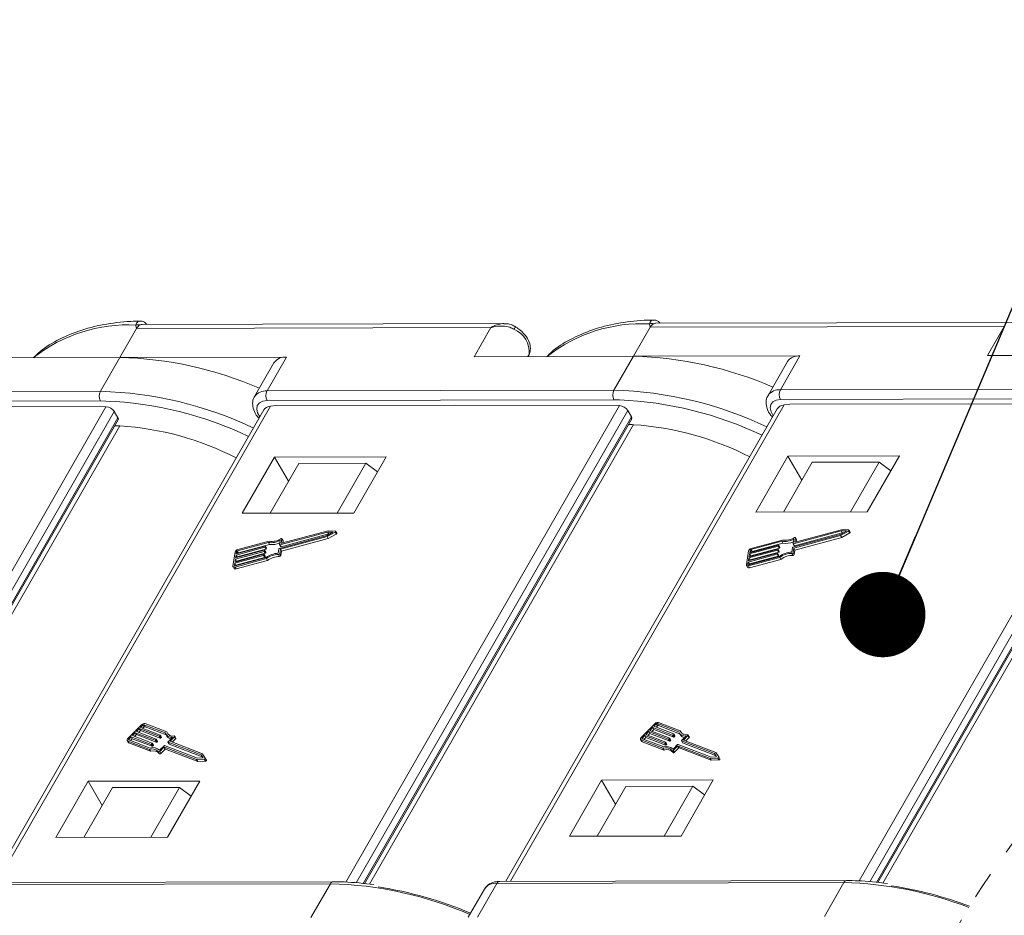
# Model space of a CAD drawing. Header units: millimetres. Extents: x 2390 to 3312, y -95 to 558.
# Tile 36 of 49: x 3015 to 3072, y 404 to 457. Entities that reach past the tile are written whole.
import ezdxf

# ---------------------------------------------------------------- set-up
doc = ezdxf.new("R2010")
doc.units = ezdxf.units.MM
doc.linetypes.add('PHANTOM2', pattern=[31.75, 15.875, -3.175, 3.175, -3.175, 3.175, -3.175])
doc.styles.get("Standard").update_dxf_attribs({"font": '仿宋_GB2312.ttf', "width": 0.8})
doc.dimstyles.new('ISO-25.1', dxfattribs={"dimtxt": 6, "dimasz": 5, "dimexe": 3.5, "dimexo": 0.625, "dimgap": 1.5, "dimtad": 1, "dimtoh": 1, "dimdsep": 46, "dimtxsty": 'Standard', "dimcen": 2.5, "dimadec": 0, "dimazin": 0, "dimtfac": 1, "dimtmove": 0, "dimatfit": 3, "dimfxl": 0, "dimarcsym": 0})

msp = doc.modelspace()

# ---------------------------------------------------------------- linework, layer by layer
at = {"color": 7, "linetype": 'Continuous', "lineweight": 15}
for p, q in [((3043.1, 439.105), (3021.951, 439.058)), ((3073.146, 439.172), (3051.998, 439.125)), ((3021.625, 438.823), (3020.649, 437.124)), ((3042.352, 438.869), (3021.625, 438.823)), ((3041.376, 437.17), (3042.352, 438.869)), ((3051.671, 438.89), (3050.695, 437.191)), ((3072.398, 438.936), (3051.671, 438.89)), ((3071.422, 437.237), (3072.398, 438.936)), ((3044.593, 437.298), (3044.523, 437.177)), ((3044.545, 437.177), (3044.593, 437.298)), ((3044.549, 437.177), (3044.61, 437.334)), ((3044.61, 437.334), (3044.593, 437.298)), ((3011.33, 437.103), (3020.649, 437.124)), ((3020.649, 437.124), (3019.51, 435.142)), ((3030.395, 437.146), (3020.649, 437.124)), ((3029.663, 436.813), (3028.524, 434.83)), ((3030.395, 437.146), (3029.256, 435.163)), ((3041.376, 437.17), (3050.695, 437.191)), ((3050.695, 437.191), (3049.556, 435.208)), ((3060.441, 437.212), (3050.695, 437.191)), ((3059.709, 436.879), (3058.571, 434.897)), ((3060.441, 437.212), (3059.302, 435.23)), ((3071.422, 437.237), (3080.741, 437.257)), ((2999.21, 435.097), (3019.51, 435.142)), ((3029.256, 435.163), (3049.556, 435.208)), ((3059.302, 435.23), (3079.603, 435.275)), ((3019.511, 434.576), (2999.211, 434.531)), ((3019.832, 434.573), (3019.511, 434.576)), ((3049.558, 434.643), (3029.257, 434.598)), ((3049.878, 434.64), (3049.558, 434.643)), ((3079.604, 434.709), (3059.303, 434.664)), ((3003.813, 406.355), (3019.833, 434.239)), ((3020.322, 433.956), (3004.433, 406.299)), ((3019.833, 434.239), (3010.204, 434.273)), ((3029.069, 434.051), (3013.182, 406.397)), ((3029.469, 434.276), (3013.452, 406.398)), ((3020.535, 433.588), (3020.322, 433.956)), ((3029.8, 434.316), (3029.469, 434.276)), ((3029.8, 434.316), (3040.251, 434.339)), ((3033.859, 406.422), (3049.879, 434.306)), ((3050.368, 434.022), (3034.479, 406.366)), ((3049.879, 434.306), (3040.251, 434.339)), ((3059.116, 434.117), (3043.228, 406.464)), ((3059.515, 434.343), (3043.498, 406.464)), ((3050.581, 433.655), (3050.368, 434.022)), ((3059.846, 434.383), (3059.515, 434.343)), ((3059.846, 434.383), (3070.297, 434.406)), ((3063.905, 406.488), (3079.925, 434.372)), ((3080.415, 434.089), (3064.525, 406.432)), ((3079.925, 434.372), (3070.297, 434.406)), ((3004.836, 406.262), (3020.535, 433.588)), ((3004.913, 406.255), (3020.548, 433.469)), ((3034.882, 406.329), (3050.581, 433.655)), ((3034.959, 406.322), (3050.594, 433.535)), ((3064.928, 406.395), (3080.628, 433.722)), ((3065.005, 406.388), (3080.64, 433.602)), ((3080.743, 433.257), (3065.292, 406.362)), ((3020.651, 433.124), (3005.199, 406.229)), ((3050.697, 433.191), (3035.246, 406.296)), ((3029.692, 431.29), (3027.805, 428.005)), ((3036.224, 431.304), (3029.692, 431.29)), ((3030.511, 429.877), (3029.692, 431.29)), ((3034.336, 428.019), (3036.224, 431.304)), ((3059.738, 431.356), (3057.851, 428.071)), ((3059.484, 428.075), (3061.159, 430.992)), ((3066.27, 431.371), (3059.738, 431.356)), ((3060.557, 429.944), (3059.738, 431.356)), ((3065.079, 431), (3061.159, 430.992)), ((3063.403, 428.084), (3065.079, 431)), ((3064.382, 428.086), (3066.27, 431.371)), ((3065.765, 430.493), (3065.079, 431)), ((3029.438, 428.008), (3031.113, 430.925)), ((3035.032, 430.934), (3031.113, 430.925)), ((3033.357, 428.017), (3035.032, 430.934)), ((3035.719, 430.426), (3035.032, 430.934)), ((3057.851, 428.071), (3064.382, 428.086)), ((3027.805, 428.005), (3034.336, 428.019)), ((3032.827, 426.979), (3030.112, 426.246)), ((3033.251, 426.96), (3032.827, 426.979)), ((3033.337, 426.837), (3033.272, 426.95)), ((3062.844, 426.972), (3060.055, 426.219)), ((3062.874, 427.045), (3060.158, 426.312)), ((3062.813, 426.769), (3063.156, 426.959)), ((3062.822, 426.706), (3063.287, 426.964)), ((3063.156, 426.959), (3062.844, 426.972)), ((3062.844, 426.972), (3062.91, 426.859)), ((3063.297, 427.027), (3062.874, 427.045)), ((3063.287, 426.964), (3063.353, 426.851)), ((3063.384, 426.903), (3063.318, 427.016)), ((3029.376, 426.372), (3027.54, 425.877)), ((3029.978, 425.949), (3032.767, 426.702)), ((3029.988, 426.164), (3030.029, 426.426)), ((3032.798, 426.906), (3030.009, 426.153)), ((3030.037, 425.9), (3032.775, 426.639)), ((3032.864, 426.793), (3030.075, 426.04)), ((3030.091, 426.256), (3030.129, 426.502)), ((3030.102, 425.787), (3032.841, 426.526)), ((3030.193, 426.402), (3030.127, 426.515)), ((3030.129, 426.502), (3030.195, 426.389)), ((3030.175, 426.263), (3030.195, 426.389)), ((3032.767, 426.702), (3033.109, 426.892)), ((3032.775, 426.639), (3033.241, 426.898)), ((3032.775, 426.639), (3032.841, 426.526)), ((3033.109, 426.892), (3032.798, 426.906)), ((3032.798, 426.906), (3032.864, 426.793)), ((3032.841, 426.526), (3033.307, 426.785)), ((3032.925, 426.79), (3032.864, 426.793)), ((3033.241, 426.898), (3033.307, 426.785)), ((3059.383, 426.363), (3057.575, 425.875)), ((3059.422, 426.439), (3057.586, 425.943)), ((3059.383, 426.363), (3059.448, 426.25)), ((3060.024, 426.016), (3062.813, 426.769)), ((3060.035, 426.23), (3060.075, 426.492)), ((3060.083, 425.967), (3062.822, 426.706)), ((3062.91, 426.859), (3060.121, 426.106)), ((3060.138, 426.323), (3060.175, 426.569)), ((3060.149, 425.854), (3062.887, 426.593)), ((3060.239, 426.469), (3060.173, 426.582)), ((3060.175, 426.569), (3060.241, 426.456)), ((3060.222, 426.329), (3060.241, 426.456)), ((3062.822, 426.706), (3062.887, 426.593)), ((3062.887, 426.593), (3063.353, 426.851)), ((3062.971, 426.857), (3062.91, 426.859)), ((3029.088, 425.774), (3027.41, 425.321)), ((3027.42, 425.389), (3029.099, 425.842)), ((3029.125, 426.012), (3027.446, 425.559)), ((3027.457, 425.627), (3029.135, 426.08)), ((3029.19, 425.899), (3027.512, 425.446)), ((3029.336, 426.297), (3027.529, 425.809)), ((3027.529, 425.809), (3027.595, 425.696)), ((3029.402, 426.184), (3027.595, 425.696)), ((3029.088, 425.774), (3029.154, 425.661)), ((3029.119, 425.831), (3029.114, 425.797)), ((3029.114, 425.797), (3029.18, 425.684)), ((3029.184, 425.725), (3029.118, 425.838)), ((3029.119, 425.831), (3029.185, 425.718)), ((3029.125, 426.012), (3029.19, 425.899)), ((3029.156, 426.069), (3029.15, 426.035)), ((3029.15, 426.035), (3029.216, 425.922)), ((3029.22, 425.962), (3029.154, 426.075)), ((3029.156, 426.069), (3029.221, 425.956)), ((3029.221, 425.956), (3029.216, 425.922)), ((3029.336, 426.297), (3029.402, 426.184)), ((3029.912, 425.664), (3029.952, 425.926)), ((3029.99, 426.157), (3030.055, 426.044)), ((3029.997, 425.638), (3030.037, 425.9)), ((3030.009, 426.153), (3030.075, 426.04)), ((3030.037, 425.9), (3030.102, 425.787)), ((3030.062, 425.525), (3030.102, 425.787)), ((3030.091, 426.256), (3030.098, 426.246)), ((3057.431, 425.804), (3057.306, 424.99)), ((3059.134, 425.841), (3057.456, 425.388)), ((3057.467, 425.456), (3059.145, 425.909)), ((3059.171, 426.078), (3057.493, 425.625)), ((3057.503, 425.693), (3059.181, 426.146)), ((3057.524, 425.829), (3057.503, 425.693)), ((3057.524, 425.829), (3057.589, 425.717)), ((3059.236, 425.965), (3057.558, 425.512)), ((3057.575, 425.875), (3057.641, 425.762)), ((3059.448, 426.25), (3057.641, 425.762)), ((3059.134, 425.841), (3059.2, 425.728)), ((3059.165, 425.898), (3059.16, 425.864)), ((3059.16, 425.864), (3059.226, 425.751)), ((3059.23, 425.792), (3059.164, 425.905)), ((3059.165, 425.898), (3059.231, 425.785)), ((3059.171, 426.078), (3059.236, 425.965)), ((3059.202, 426.135), (3059.197, 426.102)), ((3059.197, 426.102), (3059.262, 425.989)), ((3059.266, 426.029), (3059.201, 426.142)), ((3059.202, 426.135), (3059.267, 426.022)), ((3059.231, 425.785), (3059.226, 425.751)), ((3059.267, 426.022), (3059.262, 425.989)), ((3059.958, 425.73), (3059.998, 425.993)), ((3060.036, 426.224), (3060.101, 426.111)), ((3060.043, 425.704), (3060.083, 425.967)), ((3060.055, 426.219), (3060.121, 426.106)), ((3060.083, 425.967), (3060.149, 425.854)), ((3060.108, 425.591), (3060.149, 425.854)), ((3060.138, 426.323), (3060.144, 426.312)), ((3027.385, 425.737), (3027.26, 424.923)), ((3029.052, 425.537), (3027.374, 425.084)), ((3027.384, 425.152), (3029.062, 425.605)), ((3027.384, 424.859), (3029.22, 425.354)), ((3027.41, 425.321), (3027.384, 425.152)), ((3027.394, 424.927), (3029.201, 425.414)), ((3027.41, 425.321), (3027.476, 425.208)), ((3027.446, 425.559), (3027.42, 425.389)), ((3029.117, 425.424), (3027.439, 424.971)), ((3027.446, 425.559), (3027.512, 425.446)), ((3027.449, 424.746), (3029.285, 425.241)), ((3027.478, 425.762), (3027.457, 425.627)), ((3027.476, 425.208), (3027.471, 425.175)), ((3029.154, 425.661), (3027.476, 425.208)), ((3027.478, 425.762), (3027.543, 425.65)), ((3027.512, 425.446), (3027.507, 425.413)), ((3029.052, 425.537), (3029.117, 425.424)), ((3029.083, 425.594), (3029.078, 425.56)), ((3029.078, 425.56), (3029.143, 425.447)), ((3029.147, 425.487), (3029.082, 425.6)), ((3029.083, 425.594), (3029.148, 425.481)), ((3029.148, 425.481), (3029.143, 425.447)), ((3029.185, 425.718), (3029.18, 425.684)), ((3029.22, 425.354), (3029.285, 425.241)), ((3029.926, 425.589), (3029.991, 425.476)), ((3029.997, 425.638), (3030.062, 425.525)), ((3059.098, 425.603), (3057.42, 425.15)), ((3057.43, 425.218), (3059.108, 425.671)), ((3057.43, 424.925), (3059.266, 425.421)), ((3057.456, 425.388), (3057.43, 425.218)), ((3057.44, 424.993), (3059.247, 425.481)), ((3057.456, 425.388), (3057.522, 425.275)), ((3057.493, 425.625), (3057.467, 425.456)), ((3059.164, 425.49), (3057.485, 425.037)), ((3057.493, 425.625), (3057.558, 425.512)), ((3057.495, 424.812), (3059.331, 425.308)), ((3057.522, 425.275), (3057.517, 425.242)), ((3059.2, 425.728), (3057.522, 425.275)), ((3057.558, 425.512), (3057.553, 425.479)), ((3059.098, 425.603), (3059.164, 425.49)), ((3059.129, 425.66), (3059.124, 425.627)), ((3059.124, 425.627), (3059.189, 425.514)), ((3059.193, 425.554), (3059.128, 425.667)), ((3059.129, 425.66), (3059.194, 425.547)), ((3059.194, 425.547), (3059.189, 425.514)), ((3059.266, 425.421), (3059.331, 425.308)), ((3059.972, 425.656), (3060.037, 425.543)), ((3060.043, 425.704), (3060.108, 425.591)), ((3027.267, 424.884), (3027.332, 424.771)), ((3027.374, 425.084), (3027.353, 424.948)), ((3027.353, 424.948), (3027.365, 424.927)), ((3027.374, 425.084), (3027.439, 424.971)), ((3027.384, 424.859), (3027.449, 424.746)), ((3027.439, 424.971), (3027.434, 424.938)), ((3057.313, 424.95), (3057.378, 424.837)), ((3057.42, 425.15), (3057.399, 425.015)), ((3057.399, 425.015), (3057.412, 424.993)), ((3057.42, 425.15), (3057.485, 425.037)), ((3057.43, 424.925), (3057.495, 424.812)), ((3057.485, 425.037), (3057.48, 425.004)), ((3021.921, 415.63), (3021.11, 414.814)), ((3021.782, 415.402), (3021.613, 415.232)), ((3022.944, 414.955), (3021.782, 415.402)), ((3021.782, 415.402), (3021.848, 415.289)), ((3021.985, 415.605), (3021.85, 415.47)), ((3021.85, 415.47), (3023.011, 415.023)), ((3022.051, 415.492), (3021.979, 415.42)), ((3021.985, 415.605), (3022.051, 415.492)), ((3023.302, 415.146), (3022.051, 415.627)), ((3022.051, 415.627), (3022.117, 415.514)), ((3023.353, 415.039), (3022.117, 415.514)), ((3023.389, 415.206), (3022.119, 415.695)), ((3051.967, 415.697), (3051.156, 414.881)), ((3051.829, 415.468), (3051.659, 415.298)), ((3052.99, 415.021), (3051.829, 415.468)), ((3051.829, 415.468), (3051.894, 415.355)), ((3052.031, 415.672), (3051.896, 415.536)), ((3051.896, 415.536), (3053.057, 415.089)), ((3052.097, 415.559), (3052.025, 415.487)), ((3052.031, 415.672), (3052.097, 415.559)), ((3053.348, 415.213), (3052.097, 415.694)), ((3052.097, 415.694), (3052.163, 415.581)), ((3053.399, 415.105), (3052.163, 415.581)), ((3053.436, 415.273), (3052.165, 415.762)), ((3021.309, 414.926), (3021.174, 414.79)), ((3022.47, 414.479), (3021.309, 414.926)), ((3021.309, 414.926), (3021.374, 414.813)), ((3021.546, 415.164), (3021.377, 414.994)), ((3021.377, 414.994), (3022.538, 414.547)), ((3021.611, 415.051), (3021.505, 414.944)), ((3022.707, 414.717), (3021.546, 415.164)), ((3021.546, 415.164), (3021.611, 415.051)), ((3022.772, 414.604), (3021.611, 415.051)), ((3021.613, 415.232), (3022.775, 414.785)), ((3021.848, 415.289), (3021.742, 415.182)), ((3023.009, 414.842), (3021.848, 415.289)), ((3022.944, 414.955), (3023.009, 414.842)), ((3023.01, 415), (3022.977, 414.966)), ((3022.977, 414.966), (3023.042, 414.853)), ((3023.01, 415), (3023.076, 414.887)), ((3023.082, 414.906), (3023.016, 415.019)), ((3023.076, 414.887), (3023.042, 414.853)), ((3023.331, 415.077), (3023.396, 414.964)), ((3023.389, 415.206), (3023.455, 415.093)), ((3023.459, 415.076), (3023.455, 415.093)), ((3023.466, 414.637), (3023.727, 414.899)), ((3023.581, 414.663), (3023.842, 414.926)), ((3023.842, 414.926), (3023.908, 414.813)), ((3023.92, 414.851), (3023.855, 414.964)), ((3051.355, 414.992), (3051.22, 414.856)), ((3051.22, 414.856), (3051.255, 414.796)), ((3051.421, 414.879), (3051.315, 414.773)), ((3052.516, 414.546), (3051.355, 414.992)), ((3051.355, 414.992), (3051.421, 414.879)), ((3052.582, 414.433), (3051.421, 414.879)), ((3051.592, 415.23), (3051.423, 415.06)), ((3051.423, 415.06), (3052.584, 414.614)), ((3051.657, 415.117), (3051.551, 415.011)), ((3052.753, 414.784), (3051.592, 415.23)), ((3051.592, 415.23), (3051.657, 415.117)), ((3052.819, 414.671), (3051.657, 415.117)), ((3051.659, 415.298), (3052.821, 414.852)), ((3051.894, 415.355), (3051.788, 415.249)), ((3053.055, 414.908), (3051.894, 415.355)), ((3052.82, 414.828), (3052.786, 414.794)), ((3052.82, 414.828), (3052.885, 414.715)), ((3052.891, 414.734), (3052.826, 414.847)), ((3052.99, 415.021), (3053.055, 414.908)), ((3053.057, 415.066), (3053.023, 415.032)), ((3053.023, 415.032), (3053.088, 414.919)), ((3053.057, 415.066), (3053.122, 414.953)), ((3053.128, 414.972), (3053.063, 415.085)), ((3053.122, 414.953), (3053.088, 414.919)), ((3053.377, 415.143), (3053.442, 415.03)), ((3053.436, 415.273), (3053.501, 415.16)), ((3053.505, 415.142), (3053.501, 415.16)), ((3053.512, 414.703), (3053.774, 414.966)), ((3053.627, 414.729), (3053.889, 414.992)), ((3053.756, 414.68), (3053.954, 414.879)), ((3053.889, 414.992), (3053.954, 414.879)), ((3053.966, 414.917), (3053.901, 415.03)), ((3021.073, 414.7), (3021.139, 414.587)), ((3021.104, 414.675), (3022.375, 414.187)), ((3021.104, 414.675), (3021.17, 414.562)), ((3021.17, 414.562), (3022.44, 414.074)), ((3021.172, 414.743), (3022.422, 414.262)), ((3021.174, 414.79), (3021.209, 414.729)), ((3021.374, 414.813), (3021.268, 414.706)), ((3022.536, 414.366), (3021.374, 414.813)), ((3022.47, 414.479), (3022.536, 414.366)), ((3022.537, 414.524), (3022.503, 414.49)), ((3022.503, 414.49), (3022.569, 414.377)), ((3022.537, 414.524), (3022.602, 414.411)), ((3022.609, 414.43), (3022.543, 414.543)), ((3022.602, 414.411), (3022.569, 414.377)), ((3022.707, 414.717), (3022.772, 414.604)), ((3022.774, 414.762), (3022.74, 414.728)), ((3022.74, 414.728), (3022.805, 414.615)), ((3022.774, 414.762), (3022.839, 414.649)), ((3022.845, 414.668), (3022.78, 414.781)), ((3022.839, 414.649), (3022.805, 414.615)), ((3022.968, 414.136), (3023.229, 414.399)), ((3022.981, 414.06), (3023.226, 414.306)), ((3023.226, 414.306), (3023.291, 414.193)), ((3023.259, 414.317), (3025.138, 413.594)), ((3023.259, 414.317), (3023.324, 414.204)), ((3023.262, 414.409), (3025.192, 413.667)), ((3023.46, 414.618), (3023.525, 414.505)), ((3025.395, 413.871), (3023.465, 414.613)), ((3023.465, 414.613), (3023.531, 414.5)), ((3025.461, 413.758), (3023.531, 414.5)), ((3025.476, 413.934), (3023.581, 414.663)), ((3023.709, 414.613), (3023.908, 414.813)), ((3051.119, 414.767), (3051.185, 414.654)), ((3051.15, 414.742), (3052.421, 414.253)), ((3051.15, 414.742), (3051.216, 414.629)), ((3051.216, 414.629), (3052.486, 414.14)), ((3051.218, 414.81), (3052.469, 414.329)), ((3052.421, 414.253), (3052.486, 414.14)), ((3052.516, 414.546), (3052.582, 414.433)), ((3052.583, 414.59), (3052.549, 414.556)), ((3052.549, 414.556), (3052.615, 414.443)), ((3052.583, 414.59), (3052.649, 414.477)), ((3052.655, 414.496), (3052.589, 414.609)), ((3052.649, 414.477), (3052.615, 414.443)), ((3052.753, 414.784), (3052.819, 414.671)), ((3052.786, 414.794), (3052.852, 414.681)), ((3052.885, 414.715), (3052.852, 414.681)), ((3053.014, 414.202), (3053.275, 414.465)), ((3053.027, 414.127), (3053.272, 414.373)), ((3053.093, 414.014), (3053.337, 414.26)), ((3053.272, 414.373), (3053.337, 414.26)), ((3053.305, 414.383), (3055.184, 413.661)), ((3053.305, 414.383), (3053.37, 414.27)), ((3053.308, 414.476), (3055.238, 413.734)), ((3053.37, 414.27), (3055.249, 413.548)), ((3053.506, 414.684), (3053.572, 414.571)), ((3055.441, 413.938), (3053.511, 414.68)), ((3053.511, 414.68), (3053.577, 414.567)), ((3055.507, 413.825), (3053.577, 414.567)), ((3055.522, 414.001), (3053.627, 414.729)), ((3022.375, 414.187), (3022.44, 414.074)), ((3022.905, 414.047), (3022.97, 413.934)), ((3022.981, 414.06), (3023.046, 413.947)), ((3023.046, 413.947), (3023.291, 414.193)), ((3023.324, 414.204), (3025.203, 413.481)), ((3025.192, 413.667), (3025.52, 413.682)), ((3025.52, 413.682), (3025.395, 413.871)), ((3025.395, 413.871), (3025.461, 413.758)), ((3025.511, 413.682), (3025.461, 413.758)), ((3025.645, 413.677), (3025.476, 413.934)), ((3025.712, 413.563), (3025.646, 413.676)), ((3052.951, 414.114), (3053.016, 414.001)), ((3053.027, 414.127), (3053.093, 414.014)), ((3055.184, 413.661), (3055.629, 413.681)), ((3055.238, 413.734), (3055.566, 413.749)), ((3055.566, 413.749), (3055.441, 413.938)), ((3055.441, 413.938), (3055.507, 413.825)), ((3055.557, 413.748), (3055.507, 413.825)), ((3055.692, 413.744), (3055.522, 414.001)), ((3055.629, 413.681), (3055.695, 413.568)), ((3055.758, 413.63), (3055.692, 413.743)), ((3025.138, 413.594), (3025.583, 413.615)), ((3025.138, 413.594), (3025.203, 413.481)), ((3025.203, 413.481), (3025.649, 413.502)), ((3025.583, 413.615), (3025.649, 413.502)), ((3055.184, 413.661), (3055.249, 413.548)), ((3055.249, 413.548), (3055.695, 413.568)), ((3018.791, 412.317), (3016.904, 409.032)), ((3020.213, 411.952), (3018.537, 409.035)), ((3025.323, 412.331), (3018.791, 412.317)), ((3019.611, 410.904), (3018.791, 412.317)), ((3024.132, 411.961), (3020.213, 411.952)), ((3024.132, 411.961), (3022.456, 409.044)), ((3023.436, 409.046), (3025.323, 412.331)), ((3024.819, 411.453), (3024.132, 411.961)), ((3048.837, 412.383), (3046.95, 409.098)), ((3050.259, 412.019), (3048.583, 409.102)), ((3055.369, 412.398), (3048.837, 412.383)), ((3049.657, 410.971), (3048.837, 412.383)), ((3054.178, 412.027), (3050.259, 412.019)), ((3054.178, 412.027), (3052.502, 409.11)), ((3053.482, 409.113), (3055.369, 412.398)), ((3054.865, 411.52), (3054.178, 412.027)), ((3046.95, 409.098), (3053.482, 409.113)), ((3016.904, 409.032), (3023.436, 409.046)), ((3012.661, 406.279), (3032.962, 406.324)), ((3033.125, 406.441), (3012.824, 406.396)), ((3031.823, 404.342), (3032.962, 406.324)), ((3041.569, 404.363), (3042.707, 406.346)), ((3042.707, 406.346), (3063.008, 406.391)), ((3063.171, 406.508), (3042.87, 406.463)), ((3061.869, 404.408), (3063.008, 406.391)), ((3041.976, 406.013), (3041.028, 404.362))]:
    msp.add_line(p, q, dxfattribs=at)
at = {"color": 7, "linetype": 'Continuous', "lineweight": 15, "flags": 128}
for points in [[(3029.257, 434.598), (3029.003, 434.563), (3028.808, 434.464), (3028.688, 434.307), (3028.653, 434.106), (3028.706, 433.877), (3028.836, 433.645)], [(3059.303, 434.664), (3059.049, 434.63), (3058.854, 434.53), (3058.734, 434.374), (3058.699, 434.173), (3058.752, 433.944), (3058.882, 433.712)], [(3033.241, 426.898), (3033.253, 426.906), (3033.263, 426.916), (3033.271, 426.926), (3033.274, 426.937), (3033.274, 426.946), (3033.269, 426.953), (3033.261, 426.958), (3033.251, 426.96)], [(3063.287, 426.964), (3063.3, 426.973), (3063.31, 426.982), (3063.317, 426.993), (3063.32, 427.003), (3063.32, 427.012), (3063.315, 427.02), (3063.308, 427.025), (3063.297, 427.027)], [(3030.129, 426.502), (3030.129, 426.51), (3030.126, 426.517), (3030.12, 426.522), (3030.112, 426.525), (3030.102, 426.526), (3030.091, 426.524), (3030.079, 426.52), (3030.068, 426.515)], [(3030.195, 426.389), (3030.195, 426.397), (3030.193, 426.402)], [(3033.307, 426.785), (3033.319, 426.793), (3033.329, 426.803), (3033.336, 426.813), (3033.34, 426.824), (3033.339, 426.833), (3033.337, 426.837)], [(3060.175, 426.569), (3060.175, 426.577), (3060.172, 426.583), (3060.166, 426.588), (3060.158, 426.591), (3060.148, 426.592), (3060.137, 426.591), (3060.125, 426.587), (3060.114, 426.581)], [(3060.241, 426.456), (3060.241, 426.464), (3060.239, 426.469)], [(3063.353, 426.851), (3063.365, 426.86), (3063.375, 426.869), (3063.382, 426.88), (3063.386, 426.89), (3063.385, 426.899), (3063.384, 426.903)], [(3029.099, 425.842), (3029.103, 425.843), (3029.107, 425.843), (3029.111, 425.843), (3029.114, 425.842), (3029.117, 425.84), (3029.118, 425.837), (3029.119, 425.835), (3029.119, 425.831)], [(3029.135, 426.08), (3029.139, 426.081), (3029.144, 426.081), (3029.147, 426.08), (3029.151, 426.079), (3029.153, 426.077), (3029.155, 426.075), (3029.156, 426.072), (3029.156, 426.069)], [(3030.009, 426.153), (3030.005, 426.152), (3030, 426.152), (3029.997, 426.152), (3029.993, 426.153), (3029.991, 426.155), (3029.989, 426.158), (3029.988, 426.16), (3029.988, 426.164)], [(3030.112, 426.246), (3030.108, 426.245), (3030.103, 426.245), (3030.1, 426.245), (3030.096, 426.246), (3030.094, 426.248), (3030.092, 426.25), (3030.091, 426.253), (3030.091, 426.256)], [(3059.145, 425.909), (3059.149, 425.91), (3059.153, 425.91), (3059.157, 425.909), (3059.16, 425.908), (3059.163, 425.906), (3059.165, 425.904), (3059.165, 425.901), (3059.165, 425.898)], [(3059.181, 426.146), (3059.186, 426.147), (3059.19, 426.147), (3059.194, 426.147), (3059.197, 426.146), (3059.199, 426.144), (3059.201, 426.142), (3059.202, 426.139), (3059.202, 426.135)], [(3060.055, 426.219), (3060.051, 426.219), (3060.047, 426.218), (3060.043, 426.219), (3060.04, 426.22), (3060.037, 426.222), (3060.035, 426.224), (3060.035, 426.227), (3060.035, 426.23)], [(3060.158, 426.312), (3060.154, 426.311), (3060.15, 426.311), (3060.146, 426.312), (3060.143, 426.313), (3060.14, 426.315), (3060.138, 426.317), (3060.138, 426.32), (3060.138, 426.323)], [(3029.062, 425.605), (3029.067, 425.606), (3029.071, 425.606), (3029.075, 425.605), (3029.078, 425.604), (3029.08, 425.602), (3029.082, 425.6), (3029.083, 425.597), (3029.083, 425.594)], [(3059.108, 425.671), (3059.113, 425.672), (3059.117, 425.672), (3059.121, 425.672), (3059.124, 425.671), (3059.126, 425.669), (3059.128, 425.666), (3059.129, 425.664), (3059.129, 425.66)], [(3027.26, 424.923), (3027.26, 424.904), (3027.265, 424.887), (3027.275, 424.873), (3027.29, 424.862), (3027.309, 424.855), (3027.332, 424.852), (3027.357, 424.853), (3027.384, 424.859)], [(3027.353, 424.948), (3027.353, 424.942), (3027.354, 424.936), (3027.358, 424.931), (3027.363, 424.928), (3027.369, 424.925), (3027.377, 424.925), (3027.385, 424.925), (3027.394, 424.927)], [(3057.306, 424.99), (3057.306, 424.971), (3057.311, 424.954), (3057.321, 424.939), (3057.336, 424.929), (3057.355, 424.922), (3057.378, 424.919), (3057.403, 424.92), (3057.43, 424.925)], [(3057.399, 425.015), (3057.399, 425.008), (3057.401, 425.003), (3057.404, 424.998), (3057.409, 424.994), (3057.415, 424.992), (3057.423, 424.991), (3057.431, 424.991), (3057.44, 424.993)], [(3023.011, 415.023), (3023.014, 415.021), (3023.016, 415.019), (3023.017, 415.017), (3023.018, 415.014), (3023.017, 415.01), (3023.016, 415.007), (3023.013, 415.003), (3023.01, 415)], [(3023.842, 414.926), (3023.85, 414.935), (3023.855, 414.944), (3023.857, 414.953), (3023.856, 414.96), (3023.852, 414.967), (3023.846, 414.971), (3023.837, 414.974), (3023.827, 414.974)], [(3023.908, 414.813), (3023.915, 414.822), (3023.92, 414.831), (3023.922, 414.84), (3023.922, 414.847), (3023.92, 414.851)], [(3051.156, 414.881), (3051.138, 414.86), (3051.124, 414.839), (3051.116, 414.818), (3051.112, 414.798), (3051.114, 414.78), (3051.121, 414.764), (3051.134, 414.751), (3051.15, 414.742)], [(3051.22, 414.856), (3051.214, 414.849), (3051.209, 414.842), (3051.206, 414.835), (3051.205, 414.829), (3051.206, 414.823), (3051.208, 414.817), (3051.212, 414.813), (3051.218, 414.81)], [(3052.821, 414.852), (3052.824, 414.85), (3052.826, 414.848), (3052.827, 414.845), (3052.827, 414.842), (3052.827, 414.839), (3052.825, 414.835), (3052.823, 414.832), (3052.82, 414.828)], [(3053.057, 415.089), (3053.06, 415.088), (3053.062, 415.086), (3053.064, 415.083), (3053.064, 415.08), (3053.063, 415.077), (3053.062, 415.073), (3053.06, 415.07), (3053.057, 415.066)], [(3053.889, 414.992), (3053.896, 415.001), (3053.901, 415.01), (3053.903, 415.019), (3053.902, 415.027), (3053.899, 415.033), (3053.892, 415.038), (3053.884, 415.041), (3053.873, 415.041)], [(3053.954, 414.879), (3053.962, 414.888), (3053.967, 414.897), (3053.969, 414.906), (3053.968, 414.914), (3053.966, 414.917)], [(3021.11, 414.814), (3021.092, 414.794), (3021.078, 414.772), (3021.069, 414.751), (3021.066, 414.731), (3021.068, 414.713), (3021.075, 414.697), (3021.087, 414.685), (3021.104, 414.675)], [(3021.174, 414.79), (3021.168, 414.783), (3021.163, 414.776), (3021.16, 414.769), (3021.159, 414.762), (3021.16, 414.756), (3021.162, 414.751), (3021.166, 414.746), (3021.172, 414.743)], [(3022.538, 414.547), (3022.541, 414.545), (3022.543, 414.543), (3022.544, 414.541), (3022.544, 414.538), (3022.544, 414.534), (3022.542, 414.531), (3022.54, 414.527), (3022.537, 414.524)], [(3022.775, 414.785), (3022.777, 414.783), (3022.779, 414.781), (3022.781, 414.779), (3022.781, 414.776), (3022.78, 414.772), (3022.779, 414.769), (3022.777, 414.765), (3022.774, 414.762)], [(3023.465, 414.613), (3023.462, 414.615), (3023.46, 414.617), (3023.459, 414.62), (3023.459, 414.623), (3023.459, 414.626), (3023.461, 414.63), (3023.463, 414.633), (3023.466, 414.637)], [(3052.584, 414.614), (3052.587, 414.612), (3052.589, 414.61), (3052.59, 414.607), (3052.59, 414.604), (3052.59, 414.601), (3052.588, 414.597), (3052.586, 414.594), (3052.583, 414.59)], [(3053.511, 414.68), (3053.508, 414.682), (3053.506, 414.684), (3053.505, 414.686), (3053.505, 414.689), (3053.505, 414.693), (3053.507, 414.696), (3053.509, 414.7), (3053.512, 414.703)], [(3022.905, 414.047), (3022.909, 414.041), (3022.917, 414.038), (3022.926, 414.036), (3022.937, 414.037), (3022.949, 414.04), (3022.961, 414.045), (3022.971, 414.052), (3022.981, 414.06)], [(3022.97, 413.934), (3022.975, 413.928), (3022.983, 413.925), (3022.992, 413.923), (3023.003, 413.924), (3023.015, 413.927), (3023.026, 413.932), (3023.037, 413.939), (3023.046, 413.947)], [(3025.583, 413.615), (3025.596, 413.617), (3025.61, 413.622), (3025.623, 413.629), (3025.634, 413.638), (3025.642, 413.649), (3025.647, 413.659), (3025.648, 413.669), (3025.645, 413.677)], [(3052.951, 414.114), (3052.956, 414.108), (3052.963, 414.104), (3052.973, 414.103), (3052.984, 414.104), (3052.995, 414.107), (3053.007, 414.112), (3053.018, 414.118), (3053.027, 414.127)], [(3053.016, 414.001), (3053.021, 413.995), (3053.029, 413.991), (3053.038, 413.99), (3053.049, 413.991), (3053.061, 413.994), (3053.072, 413.999), (3053.083, 414.005), (3053.093, 414.014)], [(3055.629, 413.681), (3055.643, 413.683), (3055.656, 413.688), (3055.669, 413.696), (3055.68, 413.705), (3055.688, 413.715), (3055.693, 413.726), (3055.695, 413.735), (3055.692, 413.744)], [(3025.649, 413.502), (3025.662, 413.504), (3025.675, 413.509), (3025.688, 413.516), (3025.699, 413.525), (3025.708, 413.536), (3025.713, 413.546), (3025.714, 413.556), (3025.712, 413.563)], [(3055.695, 413.568), (3055.708, 413.57), (3055.722, 413.575), (3055.735, 413.583), (3055.746, 413.592), (3055.754, 413.602), (3055.759, 413.613), (3055.76, 413.622), (3055.758, 413.63)]]:
    msp.add_lwpolyline(points, dxfattribs=at)
at = {"color": 7, "linetype": 'Continuous', "lineweight": 15}
for centre, radius, start, end in [((3021.122, 430.13), 8.902, 87.01253, 128.33649), ((3021.708, 438.693), 0.35, 71.5241, 110.47835), ((3022.07, 438.589), 0.503, 119.93276, 152.19608), ((3021.953, 438.775), 0.283, 90.38318, 118.30455), ((3051.168, 430.197), 8.902, 87.01253, 128.33649), ((3051.755, 438.759), 0.35, 71.5241, 110.47835), ((3052.116, 438.655), 0.503, 119.93276, 152.19608), ((3051.999, 438.842), 0.283, 90.38318, 118.30455), ((3043.114, 439.171), 0.712, 326.45166, 340.12093), ((3043.144, 437.436), 1.455, 354.56635, 67.23763), ((3020.115, 415.328), 21.803, 66.50413, 88.59601), ((3030.312, 436.358), 0.792, 83.97019, 144.9679), ((3050.161, 415.394), 21.803, 66.50413, 88.59601), ((3060.358, 436.425), 0.792, 83.97019, 144.9679), ((3020.057, 434.86), 0.615, 152.72975, 207.51879), ((3018.933, 413.035), 22.115, 64.47948, 88.50426), ((3029.174, 434.37), 0.798, 84.10668, 143.52282), ((3029.802, 434.882), 0.615, 152.72975, 207.51879), ((3050.103, 434.927), 0.615, 152.72975, 207.51879), ((3048.979, 413.101), 22.115, 64.47948, 88.50426), ((3059.22, 434.436), 0.798, 84.10668, 143.52282), ((3059.849, 434.948), 0.615, 152.72975, 207.51879), ((3018.959, 413.156), 21.435, 64.51603, 87.66719), ((3049.005, 413.223), 21.435, 64.51603, 87.66719), ((3020.074, 418.944), 14.191, 87.66895, 88.86577), ((3019.511, 415.74), 17.421, 62.86598, 86.24879), ((3050.12, 419.011), 14.191, 87.66895, 88.86577), ((3049.557, 415.806), 17.421, 62.86598, 86.24879), ((3029.499, 427.345), 1.061, 261.19133, 299.96516), ((3029.544, 427.308), 0.95, 259.81332, 303.45695), ((3059.545, 427.412), 1.061, 261.19133, 299.96516), ((3059.59, 427.374), 0.95, 259.81332, 303.45695), ((3027.584, 425.672), 0.209, 102.25287, 161.81616), ((3027.544, 425.741), 0.0698, 102.25287, 161.81616), ((3029.081, 425.808), 0.0349, 282.25287, 341.81616), ((3029.117, 426.046), 0.0349, 282.25287, 341.81616), ((3029.183, 425.933), 0.0349, 282.25287, 341.81616), ((3029.212, 425.958), 0.00967, 349.05629, 29.28749), ((3029.564, 427.195), 1.024, 260.88271, 295.48042), ((3029.985, 425.915), 0.0349, 102.25287, 161.81616), ((3030.068, 426.055), 0.0168, 221.67545, 294.28719), ((3057.63, 425.739), 0.209, 102.25287, 161.81616), ((3057.59, 425.807), 0.0698, 102.25287, 161.81616), ((3059.127, 425.875), 0.0349, 282.25287, 341.81616), ((3059.163, 426.112), 0.0349, 282.25287, 341.81616), ((3059.221, 425.787), 0.00967, 349.05629, 29.28749), ((3059.229, 425.999), 0.0349, 282.25287, 341.81616), ((3059.258, 426.024), 0.00967, 349.05629, 29.28749), ((3059.61, 427.261), 1.024, 260.88271, 295.48042), ((3060.031, 425.982), 0.0349, 102.25287, 161.81616), ((3060.114, 426.122), 0.0168, 221.67545, 294.28719), ((3027.61, 425.628), 0.0698, 102.25287, 161.81616), ((3029.044, 425.571), 0.0349, 282.25287, 341.81616), ((3029.11, 425.458), 0.0349, 282.25287, 341.81616), ((3029.139, 425.483), 0.00967, 349.05629, 29.28749), ((3029.146, 425.695), 0.0349, 282.25287, 341.81616), ((3029.175, 425.72), 0.00967, 349.05629, 29.28749), ((3029.966, 424.372), 1.293, 92.39546, 126.27472), ((3029.901, 424.483), 1.106, 88.74095, 128.05283), ((3029.967, 424.37), 1.106, 88.74095, 128.05283), ((3029.929, 425.661), 0.0716, 267.51037, 341.2122), ((3029.994, 425.548), 0.0716, 267.51037, 341.2122), ((3057.656, 425.694), 0.0698, 102.25287, 161.81616), ((3059.091, 425.637), 0.0349, 282.25287, 341.81616), ((3059.156, 425.524), 0.0349, 282.25287, 341.81616), ((3059.185, 425.549), 0.00967, 349.05629, 29.28749), ((3059.193, 425.762), 0.0349, 282.25287, 341.81616), ((3060.012, 424.439), 1.293, 92.39546, 126.27472), ((3059.948, 424.55), 1.106, 88.74095, 128.05283), ((3060.013, 424.437), 1.106, 88.74095, 128.05283), ((3059.975, 425.727), 0.0716, 267.51037, 341.2122), ((3060.041, 425.614), 0.0716, 267.51037, 341.2122), ((3027.408, 424.838), 0.101, 221.67545, 294.28719), ((3057.454, 424.904), 0.101, 221.67545, 294.28719), ((3022.077, 415.49), 0.209, 78.43238, 137.99567), ((3022.037, 415.559), 0.0698, 78.43238, 137.99567), ((3022.103, 415.446), 0.0698, 78.43238, 137.99567), ((3052.123, 415.557), 0.209, 78.43238, 137.99567), ((3052.083, 415.625), 0.0698, 78.43238, 137.99567), ((3052.149, 415.512), 0.0698, 78.43238, 137.99567), ((3022.951, 414.989), 0.0349, 258.43238, 317.99567), ((3023.016, 414.876), 0.0349, 258.43238, 317.99567), ((3023.066, 414.9), 0.0168, 305.96135, 18.57309), ((3023.671, 415.293), 0.398, 201.65808, 278.11381), ((3023.735, 415.33), 0.367, 199.64525, 284.44088), ((3023.698, 415.154), 0.356, 212.28668, 259.44134), ((3052.997, 415.056), 0.0349, 258.43238, 317.99567), ((3053.062, 414.943), 0.0349, 258.43238, 317.99567), ((3053.112, 414.967), 0.0168, 305.96135, 18.57309), ((3053.717, 415.36), 0.398, 201.65808, 278.11381), ((3053.782, 415.397), 0.367, 199.64525, 284.44088), ((3053.744, 415.221), 0.356, 212.28668, 259.44134), ((3021.188, 414.617), 0.058, 210.96105, 251.19225), ((3022.587, 413.733), 0.555, 46.6309, 107.23953), ((3022.477, 414.513), 0.0349, 258.43238, 317.99567), ((3022.543, 414.4), 0.0349, 258.43238, 317.99567), ((3022.593, 414.424), 0.0168, 305.96135, 18.57309), ((3022.714, 414.751), 0.0349, 258.43238, 317.99567), ((3022.779, 414.638), 0.0349, 258.43238, 317.99567), ((3022.829, 414.662), 0.0168, 305.96135, 18.57309), ((3023.252, 414.283), 0.0349, 78.43238, 137.99567), ((3023.255, 414.375), 0.0349, 78.43238, 137.99567), ((3023.534, 414.51), 0.00967, 210.96105, 251.19225), ((3051.235, 414.684), 0.058, 210.96105, 251.19225), ((3052.588, 413.813), 0.471, 39.63409, 110.80727), ((3052.633, 413.799), 0.555, 46.6309, 107.23953), ((3052.523, 414.58), 0.0349, 258.43238, 317.99567), ((3052.589, 414.467), 0.0349, 258.43238, 317.99567), ((3052.639, 414.491), 0.0168, 305.96135, 18.57309), ((3052.76, 414.818), 0.0349, 258.43238, 317.99567), ((3052.826, 414.705), 0.0349, 258.43238, 317.99567), ((3052.876, 414.729), 0.0168, 305.96135, 18.57309), ((3053.298, 414.349), 0.0349, 78.43238, 137.99567), ((3053.301, 414.442), 0.0349, 78.43238, 137.99567), ((3053.363, 414.236), 0.0349, 78.43238, 137.99567), ((3053.58, 414.576), 0.00967, 210.96105, 251.19225), ((3022.542, 413.747), 0.471, 39.63409, 110.80727), ((3022.608, 413.634), 0.471, 39.63409, 110.80727), ((3023.317, 414.17), 0.0349, 78.43238, 137.99567), ((3052.654, 413.7), 0.471, 39.63409, 110.80727), ((3033.139, 406.25), 0.192, 94.16648, 157.3778), ((3032.427, 384.528), 21.803, 66.50413, 88.59601), ((3042.624, 405.558), 0.792, 83.97019, 144.9679), ((3042.891, 406.263), 0.201, 95.81715, 155.74185), ((3063.185, 406.317), 0.192, 94.16648, 157.3778), ((3062.474, 384.594), 21.803, 68.89319, 88.59601), ((3062.288, 383.575), 22.902, 69.34215, 81.18221), ((3032.242, 383.508), 22.902, 67.07106, 81.18221)]:
    msp.add_arc(centre, radius, start, end, dxfattribs=at)
for centre, major_axis, ratio, start_param, end_param in [((3019.997, 433.957), (-0.346, 0.201), 0.573593, 3.9303, 5.501096), ((3029.797, 433.711), (-0.75, 0.294), 0.653837, 5.400501, 6.185818), ((3050.043, 434.023), (-0.346, 0.201), 0.573593, 3.9303, 5.501096), ((3059.843, 433.778), (-0.75, 0.294), 0.653837, 5.400501, 6.185818), ((3020.34, 433.589), (-0.207, 0.121), 0.573593, 3.14482, 3.9303), ((3050.386, 433.656), (-0.207, 0.121), 0.573593, 3.14482, 3.9303)]:
    msp.add_ellipse(centre, major_axis=major_axis, ratio=ratio, start_param=start_param, end_param=end_param, dxfattribs=at)
at = {"color": 3, "linetype": 'PHANTOM2', "lineweight": 9, "ltscale": 0.5}
msp.add_spline([(3079.439, 446.872), (3084.016, 427.57), (3067.222, 397.598), (3073.812, 374.215)], degree=3, dxfattribs=at)
at = {"color": 7, "linetype": 'Continuous', "lineweight": 15}
for points, knots in [([(3021.84, 439.248), (3021.652, 439.245), (3020.908, 439.232), (3019.681, 439.074), (3018.225, 438.705), (3016.946, 438.133), (3016.063, 437.596), (3015.683, 437.2), (3015.599, 437.113)], [0, 0, 0, 0, 0.0732091, 0.2906514, 0.5082285, 0.724879, 0.9393703, 1, 1, 1, 1]), ([(3021.586, 439.02), (3021.591, 439.04), (3021.605, 439.102), (3021.666, 439.19), (3021.752, 439.253), (3021.817, 439.246), (3021.838, 439.244)], [0, 0, 0, 0, 0.146645, 0.448799, 0.822208, 1, 1, 1, 1]), ([(3021.625, 438.823), (3021.625, 438.824), (3021.61, 438.877), (3021.592, 438.94), (3021.587, 439.008), (3021.586, 439.02)], [0, 0, 0, 0, 0.012087, 0.82463, 1, 1, 1, 1]), ([(3022.217, 439.059), (3022.177, 439.103), (3022.093, 439.194), (3021.95, 439.256), (3021.862, 439.248), (3021.838, 439.246)], [0, 0, 0, 0, 0.401699, 0.835997, 1, 1, 1, 1]), ([(3043.112, 439.104), (3043.108, 439.104), (3043.084, 439.107), (3042.947, 439.097), (3042.76, 439.064), (3042.572, 438.989), (3042.486, 438.946), (3042.437, 438.92), (3042.41, 438.904), (3042.386, 438.89), (3042.371, 438.881), (3042.362, 438.875), (3042.356, 438.872), (3042.354, 438.87), (3042.352, 438.869)], [0, 0, 0, 0, 0.015472, 0.093947, 0.519913, 0.724869, 0.839405, 0.872969, 0.925345, 0.956074, 0.974144, 0.99007, 0.992381, 1, 1, 1, 1]), ([(3043.778, 438.92), (3043.748, 438.942), (3043.628, 439.028), (3043.394, 439.093), (3043.198, 439.093), (3043.112, 439.093)], [0, 0, 0, 0, 0.1581466, 0.6324759, 1, 1, 1, 1]), ([(3051.886, 439.315), (3051.698, 439.312), (3050.954, 439.299), (3049.727, 439.141), (3048.271, 438.772), (3046.992, 438.199), (3046.109, 437.662), (3045.729, 437.267), (3045.645, 437.179)], [0, 0, 0, 0, 0.073209, 0.290651, 0.508228, 0.724879, 0.93937, 1, 1, 1, 1]), ([(3051.632, 439.087), (3051.637, 439.107), (3051.652, 439.168), (3051.713, 439.257), (3051.799, 439.319), (3051.864, 439.313), (3051.885, 439.311)], [0, 0, 0, 0, 0.146645, 0.448799, 0.822208, 1, 1, 1, 1]), ([(3051.671, 438.89), (3051.671, 438.891), (3051.657, 438.943), (3051.638, 439.007), (3051.633, 439.075), (3051.632, 439.087)], [0, 0, 0, 0, 0.012087, 0.82463, 1, 1, 1, 1]), ([(3052.263, 439.125), (3052.223, 439.169), (3052.139, 439.261), (3051.996, 439.323), (3051.908, 439.314), (3051.884, 439.312)], [0, 0, 0, 0, 0.401699, 0.835997, 1, 1, 1, 1]), ([(3042.352, 438.869), (3042.354, 438.87), (3042.363, 438.872), (3042.393, 438.882), (3042.43, 438.892), (3042.64, 438.946), (3042.985, 438.986), (3043.417, 438.926), (3043.627, 438.819), (3043.707, 438.778)], [0, 0, 0, 0, 0.005088, 0.020369, 0.070807, 0.089086, 0.500311, 0.809226, 1, 1, 1, 1]), ([(3044.61, 437.334), (3044.637, 437.437), (3044.695, 437.661), (3044.609, 438.043), (3044.37, 438.451), (3044.054, 438.753), (3043.835, 438.896), (3043.783, 438.929)], [0, 0, 0, 0, 0.17956, 0.389755, 0.635768, 0.914648, 1, 1, 1, 1]), ([(3028.546, 434.845), (3028.532, 434.83), (3028.435, 434.721), (3028.396, 434.432), (3028.464, 434.047), (3028.605, 433.745), (3028.76, 433.599), (3028.792, 433.569)], [0, 0, 0, 0, 0.04539, 0.324809, 0.598218, 0.917418, 1, 1, 1, 1]), ([(3058.592, 434.911), (3058.579, 434.896), (3058.482, 434.787), (3058.442, 434.498), (3058.51, 434.114), (3058.651, 433.812), (3058.807, 433.666), (3058.839, 433.636)], [0, 0, 0, 0, 0.04539, 0.324809, 0.598218, 0.917418, 1, 1, 1, 1]), ([(3035.515, 406.271), (3034.93, 406.339), (3034.115, 406.433), (3033.342, 406.44), (3033.125, 406.441)], [0, 0, 0, 0, 0.718456, 1, 1, 1, 1]), ([(3042.87, 406.463), (3042.767, 406.456), (3042.52, 406.439), (3042.195, 406.303), (3042.056, 406.109), (3041.997, 406.027)], [0, 0, 0, 0, 0.291084, 0.698935, 1, 1, 1, 1]), ([(3065.561, 406.338), (3064.976, 406.406), (3064.162, 406.5), (3063.389, 406.506), (3063.171, 406.508)], [0, 0, 0, 0, 0.718456, 1, 1, 1, 1])]:
    msp.add_open_spline(points, degree=3, knots=knots, dxfattribs=at)

# ---------------------------------------------------------------- leaders
at = {"color": 5, "lineweight": 9}
msp.add_leader([(3065.283, 422.077), (3088.205, 476.376), (3095.912, 476.376)], dimstyle='ISO-25.1', override={"dimgap": 1.5, "dimtad": 0, "dimldrblk": 'Dot'}, dxfattribs=at)

doc.saveas('drawing.dxf')
